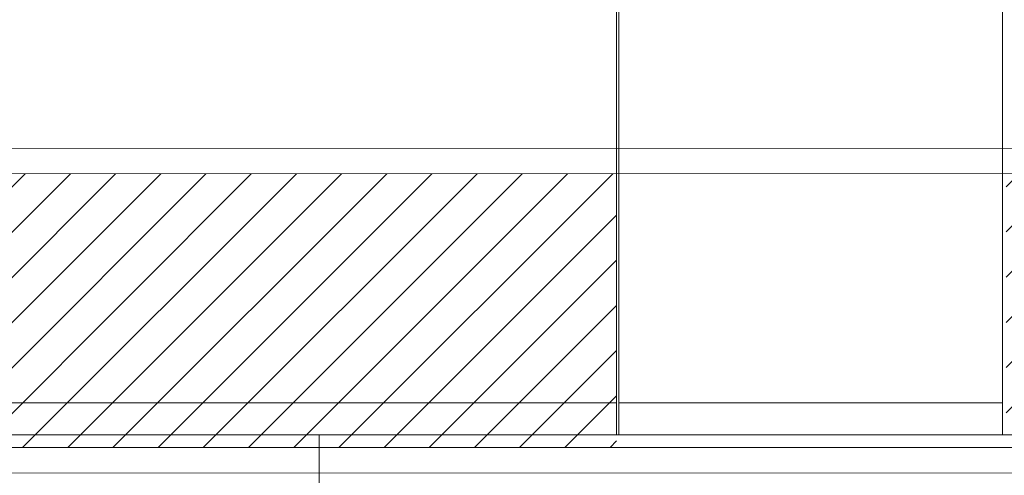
# Model space of a CAD drawing. Extents: x 3940905 to 4145695, y 925352 to 1109797.
# Tile 120 of 256: x 3952010 to 3952780, y 1098988 to 1099344. Entities that reach past the tile are written whole.
import ezdxf

# ---------------------------------------------------------------- set-up
doc = ezdxf.new("R2010")
doc.units = 0
doc.header["$LTSCALE"] = 750
doc.header["$MEASUREMENT"] = 0
doc.linetypes.add('DASHED', pattern=[0.75, 0.5, -0.25])
doc.layers.add('CKD Equipments', color=252, linetype='CONTINUOUS', lineweight=0)

msp = doc.modelspace()

# ---------------------------------------------------------------- hatches: boundary and pattern name
at = {"layer": 'CKD Equipments'}
h = msp.add_hatch(dxfattribs=at)
h.set_pattern_fill('ANSI31', color=256, scale=200)
h.set_pattern_definition([(45, (3951461.864, 1098989.694), (-17.67767, 17.67767), [])])
h.paths.add_polyline_path([(3952476.95, 1099223.93), (3952476.99, 1099009.72), (3951482.22, 1099009.54), (3951482.22, 1099223.75)])
h.paths.add_polyline_path([(3954315.22, 1099010.05), (3952781.93, 1099009.77), (3952781.89, 1099223.98), (3954315.22, 1099224.26)])

# ---------------------------------------------------------------- linework, layer by layer
at = {"layer": 'CKD Equipments', "color": 252, "true_color": 0x989898}
for p, q in [((3952476.95, 1099019.71), (3952476.95, 1099859.76)), ((3952478.67, 1099859.76), (3952478.67, 1099019.71)), ((3952778.87, 1099859.76), (3952778.87, 1099019.71)), ((3951461.86, 1099044.65), (3952476.95, 1099044.65)), ((3952478.67, 1099044.65), (3952778.87, 1099044.65)), ((3951461.86, 1099019.71), (3952476.95, 1099019.71)), ((3952478.67, 1099019.71), (3952778.87, 1099019.71))]:
    msp.add_line(p, q, dxfattribs=at)
at = {"layer": 'CKD Equipments'}
for p, q in [((3951461.86, 1099243.59), (3954331.73, 1099244.1)), ((3951482.22, 1099223.75), (3954315.22, 1099224.26)), ((3954315.22, 1099010.05), (3951482.22, 1099009.54)), ((3954331.73, 1098990.2), (3951461.86, 1098989.69))]:
    msp.add_line(p, q, dxfattribs=at)
at = {"layer": 'CKD Equipments', "linetype": 'DASHED', "ltscale": 25}
for p, q in [((3954331.73, 1099019.71), (3952244.37, 1099019.71)), ((3952244.37, 1099019.71), (3952244.37, 1098577.56))]:
    msp.add_line(p, q, dxfattribs=at)

doc.saveas('drawing.dxf')
